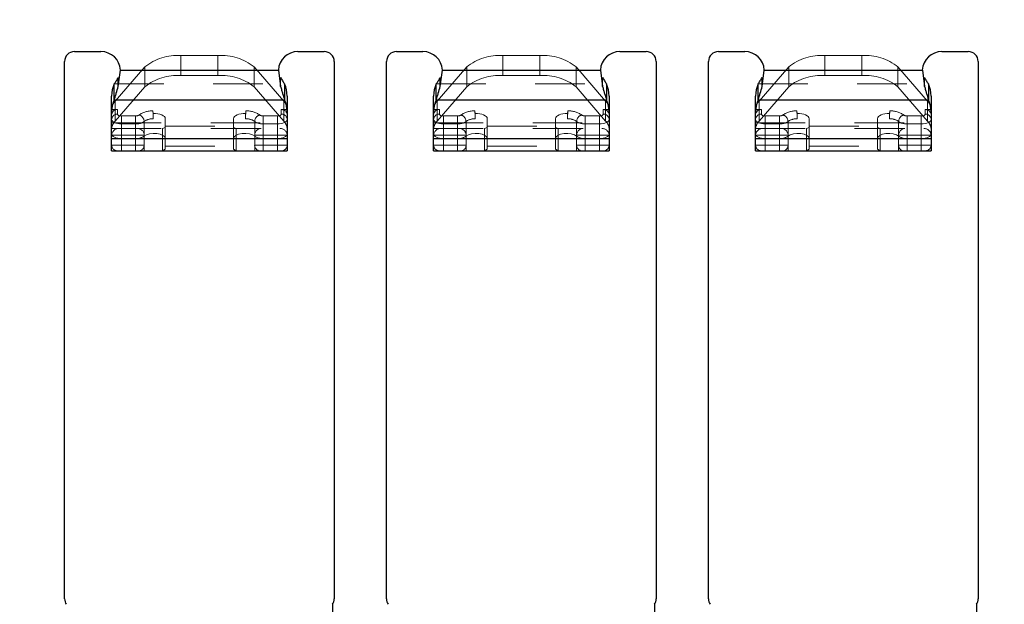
# Model space of a CAD drawing. Header units: inches. Extents: x -57.7 to -21.7, y -3.8 to 19.3.
# Tile 14 of 70: x -51.6 to -49.6, y 12.3 to 13.5. Entities that reach past the tile are written whole.
import ezdxf

# ---------------------------------------------------------------- set-up
doc = ezdxf.new("R2010")
doc.units = ezdxf.units.IN
doc.header["$LTSCALE"] = 0.5
doc.header["$MEASUREMENT"] = 0
doc.linetypes.add('HIDDEN', pattern=[0.225, 0.15, -0.075])
doc.layers.add('APP-M-S', color=30, linetype='Continuous')
doc.layers.add('PUN-M-S2', color=1, linetype='Continuous')

msp = doc.modelspace()

# ---------------------------------------------------------------- hatches: boundary and pattern name
at = {"layer": 'PUN-M-S2'}
h = msp.add_hatch(dxfattribs=at)
h.set_pattern_fill('ANSI31', color=256, scale=0.25, style=0)
h.paths.add_polyline_path([(-39.24528, 15.11856, 1), (-39.11828, 15.11856, 1)])
h.paths.add_polyline_path([(-39.95822, 14.99859, 0.3066784), (-40.11954, 15.1078), (-40.19402, 15.1078, 0.3066784), (-40.35533, 14.99859), (-40.41511, 14.84915, 0.0954146), (-40.42894, 14.77731), (-40.42894, 14.7478, 0.4142136), (-40.41394, 14.7328), (-40.34894, 14.7328, 0.4142136), (-40.33394, 14.7478), (-40.33394, 14.77731, -0.0954146), (-40.3269, 14.81387), (-40.26713, 14.96331, -0.3066784), (-40.19402, 15.0128), (-40.11954, 15.0128, -0.3066784), (-40.04643, 14.96331), (-39.98665, 14.81387, -0.0954146), (-39.97961, 14.77731), (-39.97961, 14.7478, 0.4142136), (-39.96461, 14.7328), (-39.89961, 14.7328, 0.4142136), (-39.88461, 14.7478), (-39.88461, 14.77731, 0.0954146), (-39.89845, 14.84915)])
h.paths.add_polyline_path([(-39.24528, 11.86856, 1), (-39.11828, 11.86856, 1)])
h.paths.add_polyline_path([(-40.11954, 11.87932, 0.3066784), (-39.95822, 11.98853), (-39.89845, 12.13797, 0.0954146), (-39.88461, 12.20981), (-39.88461, 12.23932, 0.4142136), (-39.89961, 12.25432), (-39.96461, 12.25432, 0.4142136), (-39.97961, 12.23932), (-39.97961, 12.20981, -0.0954146), (-39.98665, 12.17326), (-40.04643, 12.02382, -0.3066784), (-40.11954, 11.97432), (-40.19402, 11.97432, -0.3066784), (-40.26713, 12.02382), (-40.3269, 12.17326, -0.0954146), (-40.33394, 12.20981), (-40.33394, 12.23932, 0.4142136), (-40.34894, 12.25432), (-40.41394, 12.25432, 0.4142136), (-40.42894, 12.23932), (-40.42894, 12.20981, 0.0954146), (-40.41511, 12.13797), (-40.35533, 11.98853, 0.3066784), (-40.19402, 11.87932)])
h.paths.add_polyline_path([(-41.18461, 12.30347), (-41.18461, 13.38847, 0.4142136), (-41.20461, 13.40847), (-41.25796, 13.40847, 0.3988719), (-41.29727, 13.37117), (-41.2929, 13.34945), (-41.28486, 13.32839, -0.074975), (-41.27961, 13.29356), (-41.27961, 12.29847, 0.4142136), (-41.26461, 12.28347), (-41.20461, 12.28347, 0.4142136)])
h.paths.add_polyline_path([(-41.63394, 12.29847), (-41.63394, 13.29356, -0.074975), (-41.62869, 13.32839), (-41.62066, 13.34945), (-41.61628, 13.37117, 0.3988719), (-41.6556, 13.40847), (-41.70894, 13.40847, 0.4142136), (-41.72894, 13.38847), (-41.72894, 12.30347, 0.4142136), (-41.70894, 12.28347), (-41.64894, 12.28347, 0.4142136)])
h.paths.add_polyline_path([(-41.83461, 13.59866), (-41.83461, 14.68366, 0.4142136), (-41.85461, 14.70366), (-41.91461, 14.70366, 0.4142136), (-41.92961, 14.68866), (-41.92961, 13.69356, -0.074975), (-41.93486, 13.65873), (-41.9429, 13.63767), (-41.94727, 13.61596, 0.3988719), (-41.90796, 13.57866), (-41.85461, 13.57866, 0.4142136)])
h.paths.add_polyline_path([(-42.82568, 12.24991), (-42.82568, 12.29448, 0.7832708), (-42.86835, 12.30501, -0.2786513), (-42.88578, 12.29448), (-42.91426, 12.29448, -0.3888787), (-42.93387, 12.31245), (-42.93394, 12.31331), (-42.93777, 12.35707, 0.3888787), (-42.94773, 12.3662), (-43.00568, 12.3662, 0.4142136), (-43.02568, 12.3462), (-43.02568, 12.29251), (-43.02568, 12.24867), (-43.02568, 12.1982, 0.4142136), (-43.00568, 12.1782), (-42.94773, 12.1782, 0.3888787), (-42.93777, 12.18733), (-42.93394, 12.23108), (-42.93387, 12.23194, -0.3888787), (-42.91426, 12.24991), (-42.88578, 12.24991, -0.2786513), (-42.86835, 12.23938, 0.7832708)])
h.paths.add_polyline_path([(-43.13788, 12.24867), (-43.13788, 12.29251), (-43.13788, 12.3462, 0.4142136), (-43.15788, 12.3662), (-43.21582, 12.3662, 0.3888787), (-43.22578, 12.35707), (-43.22961, 12.31331), (-43.22969, 12.31245, -0.3888787), (-43.2493, 12.29448), (-43.27778, 12.29448, -0.2786513), (-43.2952, 12.30501, 0.7832708), (-43.33788, 12.29448), (-43.33788, 12.24991, 0.7832708), (-43.2952, 12.23938, -0.2786513), (-43.27778, 12.24991), (-43.2493, 12.24991, -0.3888787), (-43.22969, 12.23194), (-43.22961, 12.23108), (-43.22578, 12.18733, 0.3888787), (-43.21582, 12.1782), (-43.15788, 12.1782, 0.4142136), (-43.13788, 12.1982)])
h.paths.add_polyline_path([(-43.13788, 14.69461), (-43.13788, 14.73846), (-43.13788, 14.78893, 0.4142136), (-43.15788, 14.80893), (-43.21582, 14.80893, 0.3888787), (-43.22578, 14.7998), (-43.22961, 14.75604), (-43.22969, 14.75518, -0.3888787), (-43.2493, 14.73721), (-43.27778, 14.73721, -0.2786513), (-43.2952, 14.74774, 0.7832708), (-43.33788, 14.73721), (-43.33788, 14.69264, 0.7832708), (-43.2952, 14.68211, -0.2786513), (-43.27778, 14.69264), (-43.2493, 14.69264, -0.3888787), (-43.22969, 14.67467), (-43.22961, 14.67381), (-43.22578, 14.63006, 0.3888787), (-43.21582, 14.62093), (-43.15788, 14.62093, 0.4142136), (-43.13788, 14.64093)])
h.paths.add_polyline_path([(-42.82568, 14.69264), (-42.82568, 14.73721, 0.7832708), (-42.86835, 14.74774, -0.2786513), (-42.88578, 14.73721), (-42.91426, 14.73721, -0.3888787), (-42.93387, 14.75518), (-42.93394, 14.75604), (-42.93777, 14.7998, 0.3888787), (-42.94773, 14.80893), (-43.00568, 14.80893, 0.4142136), (-43.02568, 14.78893), (-43.02568, 14.73846), (-43.02568, 14.69461), (-43.02568, 14.64093, 0.4142136), (-43.00568, 14.62093), (-42.94773, 14.62093, 0.3888787), (-42.93777, 14.63006), (-42.93394, 14.67381), (-42.93387, 14.67467, -0.3888787), (-42.91426, 14.69264), (-42.88578, 14.69264, -0.2786513), (-42.86835, 14.68211, 0.7832708)])
h.paths.add_polyline_path([(-51.69199, 13.3889), (-51.69199, 13.59823, -0.1191534), (-51.69727, 13.61596), (-51.74103, 13.61596), (-51.74643, 13.60972, -0.1934262), (-51.81954, 13.58687), (-51.89402, 13.58687, -0.1934262), (-51.96713, 13.60972), (-51.97253, 13.61596), (-52.01628, 13.61596, -0.1191534), (-52.02157, 13.59823), (-52.02157, 13.3889, -0.1191534), (-52.01628, 13.37117), (-51.97253, 13.37117), (-51.96713, 13.3774, -0.1934262), (-51.89402, 13.40026), (-51.81954, 13.40026, -0.1934262), (-51.74643, 13.3774), (-51.74103, 13.37117), (-51.69727, 13.37117, -0.1191534)])
h.paths.add_polyline_path([(-42.28394, 13.69356), (-42.28394, 14.68866, 0.4142136), (-42.29894, 14.70366), (-42.35894, 14.70366, 0.4142136), (-42.37894, 14.68366), (-42.37894, 13.59866, 0.4142136), (-42.35894, 13.57866), (-42.3056, 13.57866, 0.3988719), (-42.26628, 13.61596), (-42.27066, 13.63767), (-42.27869, 13.65873, -0.074975)])
h.paths.add_polyline_path([(-53.23178, 15.30606), (-53.23178, 15.49356), (-53.98178, 15.49356), (-53.98178, 11.49356), (-53.23178, 11.49356), (-53.23178, 11.68106), (-53.88178, 11.68106), (-53.88178, 11.88347, 0.0548242), (-53.84402, 11.87932), (-53.76954, 11.87932, 0.3066784), (-53.60822, 11.98853), (-53.54845, 12.13797, 0.0954146), (-53.53461, 12.20981), (-53.53461, 12.23932, 0.1697745), (-53.53788, 12.24867), (-53.53788, 12.29251, 0.1459542), (-53.53461, 12.30347), (-53.53461, 13.38847, 0.4142136), (-53.55461, 13.40847), (-53.60796, 13.40847, 0.2152504), (-53.63749, 13.39514), (-53.63749, 13.59199, 0.2152504), (-53.60796, 13.57866), (-53.55461, 13.57866, 0.4142136), (-53.53461, 13.59866), (-53.53461, 14.68366, 0.1459542), (-53.53788, 14.69461), (-53.53788, 14.73846, 0.1697745), (-53.53461, 14.7478), (-53.53461, 14.77731, 0.0954146), (-53.54845, 14.84915), (-53.60822, 14.99859, 0.3066784), (-53.76954, 15.1078), (-53.84402, 15.1078, 0.0548242), (-53.88178, 15.10365), (-53.88178, 15.30606)])
h.paths.add_polyline_path([(-51.81954, 13.58687, 0.1934262), (-51.74643, 13.60972), (-51.74643, 13.61596), (-51.81954, 13.61596)], flags=16)
h.paths.add_polyline_path([(-51.81954, 13.58687), (-51.81954, 13.61596), (-51.89402, 13.61596), (-51.89402, 13.58687)], flags=16)
h.paths.add_polyline_path([(-51.89402, 13.58687), (-51.89402, 13.61596), (-51.96713, 13.61596), (-51.96713, 13.60972, 0.1934262)], flags=16)
h.paths.add_polyline_path([(-51.89402, 13.37117), (-51.89402, 13.40026, 0.1934262), (-51.96713, 13.3774), (-51.96713, 13.37117)], flags=16)
h.paths.add_polyline_path([(-51.81954, 13.37117), (-51.81954, 13.40026), (-51.89402, 13.40026), (-51.89402, 13.37117)], flags=16)
h.paths.add_polyline_path([(-51.74643, 13.3774, 0.1934262), (-51.81954, 13.40026), (-51.81954, 13.37117), (-51.74643, 13.37117)], flags=16)
h.paths.add_polyline_path([(-53.54528, 15.11856, -1), (-53.41828, 15.11856, -1)], flags=0)
h.paths.add_polyline_path([(-53.54528, 11.86856, -1), (-53.41828, 11.86856, -1)], flags=0)
h.paths.add_polyline_path([(-53.23178, 12.53162), (-53.23178, 15.10365, 0.2476897), (-53.35533, 14.99859), (-53.41511, 14.84915, 0.0954146), (-53.42894, 14.77731), (-53.42894, 14.7478, 0.1697745), (-53.42568, 14.73846), (-53.42568, 14.69461, 0.1459542), (-53.42894, 14.68366), (-53.42894, 13.59866, 0.4142136), (-53.40894, 13.57866), (-53.3556, 13.57866, 0.2152504), (-53.32607, 13.59199), (-53.32607, 13.39514, 0.2152504), (-53.3556, 13.40847), (-53.40894, 13.40847, 0.4142136), (-53.42894, 13.38847), (-53.42894, 12.30347, 0.1459542), (-53.42568, 12.29251), (-53.42568, 12.24867, 0.1697745), (-53.42894, 12.23932), (-53.42894, 12.20981, 0.0954146), (-53.41511, 12.13797), (-53.35533, 11.98853, 0.2476897), (-53.23178, 11.88347)], flags=0)
h.paths.add_polyline_path([(-53.54528, 15.11856, 1), (-53.41828, 15.11856, 1)], flags=0)
h.paths.add_polyline_path([(-53.41828, 11.86856, 1), (-53.54528, 11.86856, 1)], flags=0)
h.paths.add_polyline_path([(-53.23178, 15.10365), (-53.23178, 15.30606), (-53.88178, 15.30606), (-53.88178, 15.10365, -0.0548242), (-53.84402, 15.1078), (-53.76954, 15.1078, -0.3066784), (-53.60822, 14.99859), (-53.54845, 14.84915, -0.0954146), (-53.53461, 14.77731), (-53.53461, 14.7478, -0.1697745), (-53.53788, 14.73846), (-53.53788, 14.69461, -0.1459542), (-53.53461, 14.68366), (-53.53461, 13.59866, -0.4142136), (-53.55461, 13.57866), (-53.60796, 13.57866, -0.2152504), (-53.63749, 13.59199), (-53.63749, 13.39514, -0.2152504), (-53.60796, 13.40847), (-53.55461, 13.40847, -0.4142136), (-53.53461, 13.38847), (-53.53461, 12.30347, -0.1459542), (-53.53788, 12.29251), (-53.53788, 12.24867, -0.1697745), (-53.53461, 12.23932), (-53.53461, 12.20981, -0.0954146), (-53.54845, 12.13797), (-53.60822, 11.98853, -0.3066784), (-53.76954, 11.87932), (-53.84402, 11.87932, -0.0548242), (-53.88178, 11.88347), (-53.88178, 11.68106), (-53.23178, 11.68106), (-53.23178, 11.88347, -0.2476897), (-53.35533, 11.98853), (-53.41511, 12.13797, -0.0954146), (-53.42894, 12.20981), (-53.42894, 12.23932, -0.1697745), (-53.42568, 12.24867), (-53.42568, 12.29251, -0.1459542), (-53.42894, 12.30347), (-53.42894, 13.38847, -0.4142136), (-53.40894, 13.40847), (-53.3556, 13.40847, -0.2152504), (-53.32607, 13.39514), (-53.32607, 13.59199, -0.2152504), (-53.3556, 13.57866), (-53.40894, 13.57866, -0.4142136), (-53.42894, 13.59866), (-53.42894, 14.68366, -0.1459542), (-53.42568, 14.69461), (-53.42568, 14.73846, -0.1697745), (-53.42894, 14.7478), (-53.42894, 14.77731, -0.0954146), (-53.41511, 14.84915), (-53.35533, 14.99859, -0.2476897)], flags=16)

# ---------------------------------------------------------------- linework, layer by layer
at = {"layer": 'APP-M-S', "linetype": 'Continuous', "lineweight": 25}
for p, q in [((-51.45894, 13.40847), (-51.4056, 13.40847)), ((-51.00796, 13.40847), (-50.95461, 13.40847)), ((-50.80894, 13.40847), (-50.7556, 13.40847)), ((-50.35796, 13.40847), (-50.30461, 13.40847)), ((-50.15894, 13.40847), (-50.1056, 13.40847)), ((-49.70796, 13.40847), (-49.65461, 13.40847)), ((-51.47894, 12.30347), (-51.47894, 13.38847)), ((-50.93461, 13.38847), (-50.93461, 12.30347)), ((-50.82894, 12.30347), (-50.82894, 13.38847)), ((-50.28461, 13.38847), (-50.28461, 12.30347)), ((-50.17894, 12.30347), (-50.17894, 13.38847)), ((-49.63461, 13.38847), (-49.63461, 12.30347)), ((-51.37066, 13.3383), (-51.36628, 13.37117)), ((-51.36628, 13.37117), (-51.04727, 13.37117)), ((-51.04727, 13.37117), (-51.0429, 13.3383)), ((-50.72066, 13.3383), (-50.71628, 13.37117)), ((-50.71628, 13.37117), (-50.39727, 13.37117)), ((-50.39727, 13.37117), (-50.3929, 13.3383)), ((-50.07066, 13.3383), (-50.06628, 13.37117)), ((-50.06628, 13.37117), (-49.74727, 13.37117)), ((-49.74727, 13.37117), (-49.7429, 13.3383)), ((-51.37869, 13.31131), (-51.37869, 13.34333)), ((-51.37066, 13.3383), (-51.37066, 13.35588)), ((-51.0429, 13.3383), (-51.0429, 13.35588)), ((-51.03486, 13.34333), (-51.03486, 13.31131)), ((-50.72869, 13.31131), (-50.72869, 13.34333)), ((-50.72066, 13.3383), (-50.72066, 13.35588)), ((-50.3929, 13.3383), (-50.3929, 13.35588)), ((-50.38486, 13.34333), (-50.38486, 13.31131)), ((-50.07869, 13.31131), (-50.07869, 13.34333)), ((-50.07066, 13.3383), (-50.07066, 13.35588)), ((-49.7429, 13.3383), (-49.7429, 13.35588)), ((-49.73486, 13.34333), (-49.73486, 13.31131)), ((-51.38394, 13.20805), (-51.38394, 13.3187)), ((-51.02961, 13.3187), (-51.02961, 13.20805)), ((-50.73394, 13.20805), (-50.73394, 13.3187)), ((-50.37961, 13.3187), (-50.37961, 13.20805)), ((-50.08394, 13.20805), (-50.08394, 13.3187)), ((-49.72961, 13.3187), (-49.72961, 13.20805)), ((-51.37869, 13.31131), (-51.03486, 13.31131)), ((-50.72869, 13.31131), (-50.38486, 13.31131)), ((-50.07869, 13.31131), (-49.73486, 13.31131)), ((-51.38394, 13.23284), (-51.02961, 13.23284)), ((-50.73394, 13.23284), (-50.37961, 13.23284)), ((-50.08394, 13.23284), (-49.72961, 13.23284)), ((-51.38394, 13.20805), (-51.02961, 13.20805)), ((-50.73394, 13.20805), (-50.37961, 13.20805)), ((-50.08394, 13.20805), (-49.72961, 13.20805)), ((-50.93788, 12.29251), (-50.93788, 12.24867)), ((-50.28788, 12.29251), (-50.28788, 12.24867)), ((-49.63788, 12.29251), (-49.63788, 12.24867))]:
    msp.add_line(p, q, dxfattribs=at)
at = {"layer": 'APP-M-S', "linetype": 'HIDDEN', "lineweight": 18}
for p, q in [((-51.16954, 13.40026), (-51.24402, 13.40026)), ((-51.24402, 13.40026), (-51.24402, 13.3601)), ((-51.16954, 13.40026), (-51.16954, 13.3601)), ((-50.51954, 13.40026), (-50.59402, 13.40026)), ((-50.59402, 13.40026), (-50.59402, 13.3601)), ((-50.51954, 13.40026), (-50.51954, 13.3601)), ((-49.86954, 13.40026), (-49.94402, 13.40026)), ((-49.94402, 13.40026), (-49.94402, 13.3601)), ((-49.86954, 13.40026), (-49.86954, 13.3601)), ((-51.31713, 13.3774), (-51.3769, 13.3084)), ((-51.36628, 13.37117), (-51.04727, 13.37117)), ((-51.31713, 13.3774), (-51.31713, 13.33724)), ((-51.16954, 13.3601), (-51.24402, 13.3601)), ((-51.03665, 13.3084), (-51.09643, 13.3774)), ((-51.09643, 13.3774), (-51.09643, 13.33724)), ((-50.66713, 13.3774), (-50.7269, 13.3084)), ((-50.71628, 13.37117), (-50.39727, 13.37117)), ((-50.66713, 13.3774), (-50.66713, 13.33724)), ((-50.51954, 13.3601), (-50.59402, 13.3601)), ((-50.38665, 13.3084), (-50.44643, 13.3774)), ((-50.44643, 13.3774), (-50.44643, 13.33724)), ((-50.01713, 13.3774), (-50.0769, 13.3084)), ((-50.06628, 13.37117), (-49.74727, 13.37117)), ((-50.01713, 13.3774), (-50.01713, 13.33724)), ((-49.86954, 13.3601), (-49.94402, 13.3601)), ((-49.73665, 13.3084), (-49.79643, 13.3774)), ((-49.79643, 13.3774), (-49.79643, 13.33724)), ((-51.37869, 13.34333), (-51.03486, 13.34333)), ((-50.72869, 13.34333), (-50.38486, 13.34333)), ((-50.07869, 13.34333), (-49.73486, 13.34333)), ((-51.31713, 13.33724), (-51.3769, 13.26824)), ((-51.03665, 13.26824), (-51.09643, 13.33724)), ((-50.66713, 13.33724), (-50.7269, 13.26824)), ((-50.38665, 13.26824), (-50.44643, 13.33724)), ((-50.01713, 13.33724), (-50.0769, 13.26824)), ((-49.73665, 13.26824), (-49.79643, 13.33724)), ((-51.3769, 13.3084), (-51.3769, 13.26824)), ((-51.03665, 13.3084), (-51.03665, 13.26824)), ((-50.7269, 13.3084), (-50.7269, 13.26824)), ((-50.38665, 13.3084), (-50.38665, 13.26824)), ((-50.0769, 13.3084), (-50.0769, 13.26824)), ((-49.73665, 13.3084), (-49.73665, 13.26824)), ((-51.38394, 13.29152), (-51.37213, 13.29152)), ((-51.37213, 13.29152), (-51.37213, 13.28209)), ((-51.29998, 13.28343), (-51.30085, 13.28887)), ((-51.29998, 13.27295), (-51.29998, 13.28343)), ((-51.11271, 13.28887), (-51.11358, 13.28343)), ((-51.11358, 13.28343), (-51.11358, 13.27295)), ((-51.04142, 13.29152), (-51.02961, 13.29152)), ((-51.04142, 13.29152), (-51.04142, 13.28209)), ((-50.73394, 13.29152), (-50.72213, 13.29152)), ((-50.72213, 13.29152), (-50.72213, 13.28209)), ((-50.64998, 13.28343), (-50.65085, 13.28887)), ((-50.64998, 13.27295), (-50.64998, 13.28343)), ((-50.46271, 13.28887), (-50.46358, 13.28343)), ((-50.46358, 13.28343), (-50.46358, 13.27295)), ((-50.39142, 13.29152), (-50.37961, 13.29152)), ((-50.39142, 13.29152), (-50.39142, 13.28209)), ((-50.08394, 13.29152), (-50.07213, 13.29152)), ((-50.07213, 13.29152), (-50.07213, 13.28209)), ((-49.99998, 13.28343), (-50.00085, 13.28887)), ((-49.99998, 13.27295), (-49.99998, 13.28343)), ((-49.81271, 13.28887), (-49.81358, 13.28343)), ((-49.81358, 13.28343), (-49.81358, 13.27295)), ((-49.74142, 13.29152), (-49.72961, 13.29152)), ((-49.74142, 13.29152), (-49.74142, 13.28209)), ((-51.38394, 13.26486), (-51.02961, 13.26486)), ((-51.36426, 13.20805), (-51.36426, 13.27846)), ((-51.36426, 13.27846), (-51.33578, 13.27846)), ((-51.36426, 13.26253), (-51.33578, 13.26253)), ((-51.33578, 13.20805), (-51.33578, 13.27846)), ((-51.31835, 13.26739), (-51.31835, 13.20805)), ((-51.27568, 13.21151), (-51.27568, 13.273)), ((-51.13788, 13.21151), (-51.13788, 13.273)), ((-51.0952, 13.20805), (-51.0952, 13.26739)), ((-51.07778, 13.27846), (-51.07778, 13.20805)), ((-51.0493, 13.27846), (-51.07778, 13.27846)), ((-51.0493, 13.26253), (-51.07778, 13.26253)), ((-51.0493, 13.27846), (-51.0493, 13.20805)), ((-50.73394, 13.26486), (-50.37961, 13.26486)), ((-50.71426, 13.20805), (-50.71426, 13.27846)), ((-50.71426, 13.27846), (-50.68578, 13.27846)), ((-50.71426, 13.26253), (-50.68578, 13.26253)), ((-50.68578, 13.20805), (-50.68578, 13.27846)), ((-50.66835, 13.26739), (-50.66835, 13.20805)), ((-50.62568, 13.21151), (-50.62568, 13.273)), ((-50.48788, 13.21151), (-50.48788, 13.273)), ((-50.4452, 13.20805), (-50.4452, 13.26739)), ((-50.42778, 13.27846), (-50.42778, 13.20805)), ((-50.3993, 13.27846), (-50.42778, 13.27846)), ((-50.3993, 13.26253), (-50.42778, 13.26253)), ((-50.3993, 13.27846), (-50.3993, 13.20805)), ((-50.08394, 13.26486), (-49.72961, 13.26486)), ((-50.06426, 13.20805), (-50.06426, 13.27846)), ((-50.06426, 13.27846), (-50.03578, 13.27846)), ((-50.06426, 13.26253), (-50.03578, 13.26253)), ((-50.03578, 13.20805), (-50.03578, 13.27846)), ((-50.01835, 13.26739), (-50.01835, 13.20805)), ((-49.97568, 13.21151), (-49.97568, 13.273)), ((-49.83788, 13.21151), (-49.83788, 13.273)), ((-49.7952, 13.20805), (-49.7952, 13.26739)), ((-49.77778, 13.27846), (-49.77778, 13.20805)), ((-49.7493, 13.27846), (-49.77778, 13.27846)), ((-49.7493, 13.26253), (-49.77778, 13.26253)), ((-49.7493, 13.27846), (-49.7493, 13.20805)), ((-51.38394, 13.25333), (-51.02961, 13.25333)), ((-51.31835, 13.23977), (-51.38394, 13.23977)), ((-51.27568, 13.25494), (-51.28097, 13.25333)), ((-51.28097, 13.25333), (-51.28097, 13.20805)), ((-51.27568, 13.25777), (-51.13788, 13.25777)), ((-51.13259, 13.25333), (-51.13788, 13.25494)), ((-51.13259, 13.20805), (-51.13259, 13.25333)), ((-51.0952, 13.23977), (-51.02961, 13.23977)), ((-50.73394, 13.25333), (-50.37961, 13.25333)), ((-50.66835, 13.23977), (-50.73394, 13.23977)), ((-50.62568, 13.25494), (-50.63097, 13.25333)), ((-50.63097, 13.25333), (-50.63097, 13.20805)), ((-50.62568, 13.25777), (-50.48788, 13.25777)), ((-50.48259, 13.25333), (-50.48788, 13.25494)), ((-50.48259, 13.20805), (-50.48259, 13.25333)), ((-50.4452, 13.23977), (-50.37961, 13.23977)), ((-50.08394, 13.25333), (-49.72961, 13.25333)), ((-50.01835, 13.23977), (-50.08394, 13.23977)), ((-49.97568, 13.25494), (-49.98097, 13.25333)), ((-49.98097, 13.25333), (-49.98097, 13.20805)), ((-49.97568, 13.25777), (-49.83788, 13.25777)), ((-49.83259, 13.25333), (-49.83788, 13.25494)), ((-49.83259, 13.20805), (-49.83259, 13.25333)), ((-49.7952, 13.23977), (-49.72961, 13.23977)), ((-51.31835, 13.21986), (-51.38394, 13.21986)), ((-51.36426, 13.23284), (-51.33578, 13.23284)), ((-51.0952, 13.21986), (-51.02961, 13.21986)), ((-51.07778, 13.23284), (-51.0493, 13.23284)), ((-50.66835, 13.21986), (-50.73394, 13.21986)), ((-50.71426, 13.23284), (-50.68578, 13.23284)), ((-50.4452, 13.21986), (-50.37961, 13.21986)), ((-50.42778, 13.23284), (-50.3993, 13.23284)), ((-50.01835, 13.21986), (-50.08394, 13.21986)), ((-50.06426, 13.23284), (-50.03578, 13.23284)), ((-49.7952, 13.21986), (-49.72961, 13.21986)), ((-49.77778, 13.23284), (-49.7493, 13.23284)), ((-51.27568, 13.21151), (-51.28097, 13.20805)), ((-51.27568, 13.21761), (-51.13788, 13.21761)), ((-51.13259, 13.20805), (-51.13788, 13.21151)), ((-50.62568, 13.21151), (-50.63097, 13.20805)), ((-50.62568, 13.21761), (-50.48788, 13.21761)), ((-50.48259, 13.20805), (-50.48788, 13.21151)), ((-49.97568, 13.21151), (-49.98097, 13.20805)), ((-49.97568, 13.21761), (-49.83788, 13.21761)), ((-49.83259, 13.20805), (-49.83788, 13.21151))]:
    msp.add_line(p, q, dxfattribs=at)
at = {"layer": 'APP-M-S', "linetype": 'HIDDEN', "lineweight": 18, "flags": 128}
for points in [[(-51.36628, 13.37117), (-51.36628, 13.37117)], [(-51.04727, 13.37117), (-51.04727, 13.37117)], [(-50.71628, 13.37117), (-50.71628, 13.37117)], [(-50.39727, 13.37117), (-50.39727, 13.37117)], [(-50.06628, 13.37117), (-50.06628, 13.37117)], [(-49.74727, 13.37117), (-49.74727, 13.37117)], [(-51.37213, 13.28209), (-51.37198, 13.28138), (-51.37153, 13.2807), (-51.37081, 13.28007), (-51.36983, 13.27952), (-51.36863, 13.27907), (-51.36727, 13.27873), (-51.36579, 13.27853), (-51.36426, 13.27846)], [(-51.29998, 13.28343), (-51.29533, 13.28337), (-51.29082, 13.28287), (-51.28662, 13.28195), (-51.28291, 13.28066), (-51.27985, 13.27905), (-51.27756, 13.27718), (-51.27615, 13.27514), (-51.27568, 13.273)], [(-51.13788, 13.273), (-51.1374, 13.27514), (-51.13599, 13.27718), (-51.13371, 13.27905), (-51.13065, 13.28066), (-51.12694, 13.28195), (-51.12274, 13.28287), (-51.11822, 13.28337), (-51.11358, 13.28343)], [(-51.04142, 13.28209), (-51.04158, 13.28138), (-51.04202, 13.2807), (-51.04275, 13.28007), (-51.04373, 13.27952), (-51.04492, 13.27907), (-51.04628, 13.27873), (-51.04776, 13.27853), (-51.0493, 13.27846)], [(-50.72213, 13.28209), (-50.72198, 13.28138), (-50.72153, 13.2807), (-50.72081, 13.28007), (-50.71983, 13.27952), (-50.71863, 13.27907), (-50.71727, 13.27873), (-50.71579, 13.27853), (-50.71426, 13.27846)], [(-50.64998, 13.28343), (-50.64533, 13.28337), (-50.64082, 13.28287), (-50.63662, 13.28195), (-50.63291, 13.28066), (-50.62985, 13.27905), (-50.62756, 13.27718), (-50.62615, 13.27514), (-50.62568, 13.273)], [(-50.48788, 13.273), (-50.4874, 13.27514), (-50.48599, 13.27718), (-50.48371, 13.27905), (-50.48065, 13.28066), (-50.47694, 13.28195), (-50.47274, 13.28287), (-50.46822, 13.28337), (-50.46358, 13.28343)], [(-50.39142, 13.28209), (-50.39158, 13.28138), (-50.39202, 13.2807), (-50.39275, 13.28007), (-50.39373, 13.27952), (-50.39492, 13.27907), (-50.39628, 13.27873), (-50.39776, 13.27853), (-50.3993, 13.27846)], [(-50.07213, 13.28209), (-50.07198, 13.28138), (-50.07153, 13.2807), (-50.07081, 13.28007), (-50.06983, 13.27952), (-50.06863, 13.27907), (-50.06727, 13.27873), (-50.06579, 13.27853), (-50.06426, 13.27846)], [(-49.99998, 13.28343), (-49.99533, 13.28337), (-49.99082, 13.28287), (-49.98662, 13.28195), (-49.98291, 13.28066), (-49.97985, 13.27905), (-49.97756, 13.27718), (-49.97615, 13.27514), (-49.97568, 13.273)], [(-49.83788, 13.273), (-49.8374, 13.27514), (-49.83599, 13.27718), (-49.83371, 13.27905), (-49.83065, 13.28066), (-49.82694, 13.28195), (-49.82274, 13.28287), (-49.81822, 13.28337), (-49.81358, 13.28343)], [(-49.74142, 13.28209), (-49.74158, 13.28138), (-49.74202, 13.2807), (-49.74275, 13.28007), (-49.74373, 13.27952), (-49.74492, 13.27907), (-49.74628, 13.27873), (-49.74776, 13.27853), (-49.7493, 13.27846)], [(-51.38394, 13.27162), (-51.38357, 13.26984), (-51.38245, 13.26814), (-51.38063, 13.26657), (-51.37818, 13.26519), (-51.37519, 13.26406), (-51.37179, 13.26322), (-51.3681, 13.2627), (-51.36426, 13.26253)], [(-51.02961, 13.27162), (-51.02999, 13.26984), (-51.03111, 13.26814), (-51.03293, 13.26657), (-51.03538, 13.26519), (-51.03836, 13.26406), (-51.04176, 13.26322), (-51.04546, 13.2627), (-51.0493, 13.26253)], [(-50.73394, 13.27162), (-50.73357, 13.26984), (-50.73245, 13.26814), (-50.73063, 13.26657), (-50.72818, 13.26519), (-50.72519, 13.26406), (-50.72179, 13.26322), (-50.7181, 13.2627), (-50.71426, 13.26253)], [(-50.37961, 13.27162), (-50.37999, 13.26984), (-50.38111, 13.26814), (-50.38293, 13.26657), (-50.38538, 13.26519), (-50.38836, 13.26406), (-50.39176, 13.26322), (-50.39546, 13.2627), (-50.3993, 13.26253)], [(-50.08394, 13.27162), (-50.08357, 13.26984), (-50.08245, 13.26814), (-50.08063, 13.26657), (-50.07818, 13.26519), (-50.07519, 13.26406), (-50.07179, 13.26322), (-50.0681, 13.2627), (-50.06426, 13.26253)], [(-49.72961, 13.27162), (-49.72999, 13.26984), (-49.73111, 13.26814), (-49.73293, 13.26657), (-49.73538, 13.26519), (-49.73836, 13.26406), (-49.74176, 13.26322), (-49.74546, 13.2627), (-49.7493, 13.26253)], [(-51.38394, 13.24193), (-51.38357, 13.24016), (-51.38245, 13.23845), (-51.38063, 13.23688), (-51.37818, 13.23551), (-51.37519, 13.23438), (-51.37179, 13.23354), (-51.3681, 13.23302), (-51.36426, 13.23284)], [(-51.31835, 13.23771), (-51.31382, 13.24046), (-51.3076, 13.24238), (-51.30036, 13.24325), (-51.29289, 13.24299), (-51.28602, 13.24162), (-51.28049, 13.23929), (-51.27691, 13.23625), (-51.27568, 13.23284)], [(-51.13788, 13.23284), (-51.13664, 13.23625), (-51.13306, 13.23929), (-51.12754, 13.24162), (-51.12067, 13.24299), (-51.1132, 13.24325), (-51.10596, 13.24238), (-51.09973, 13.24046), (-51.0952, 13.23771)], [(-51.0493, 13.23284), (-51.04546, 13.23302), (-51.04176, 13.23354), (-51.03836, 13.23438), (-51.03538, 13.23551), (-51.03293, 13.23688), (-51.03111, 13.23845), (-51.02999, 13.24016), (-51.02961, 13.24193)], [(-50.73394, 13.24193), (-50.73357, 13.24016), (-50.73245, 13.23845), (-50.73063, 13.23688), (-50.72818, 13.23551), (-50.72519, 13.23438), (-50.72179, 13.23354), (-50.7181, 13.23302), (-50.71426, 13.23284)], [(-50.66835, 13.23771), (-50.66382, 13.24046), (-50.6576, 13.24238), (-50.65036, 13.24325), (-50.64289, 13.24299), (-50.63602, 13.24162), (-50.63049, 13.23929), (-50.62691, 13.23625), (-50.62568, 13.23284)], [(-50.48788, 13.23284), (-50.48664, 13.23625), (-50.48306, 13.23929), (-50.47754, 13.24162), (-50.47067, 13.24299), (-50.4632, 13.24325), (-50.45596, 13.24238), (-50.44973, 13.24046), (-50.4452, 13.23771)], [(-50.3993, 13.23284), (-50.39546, 13.23302), (-50.39176, 13.23354), (-50.38836, 13.23438), (-50.38538, 13.23551), (-50.38293, 13.23688), (-50.38111, 13.23845), (-50.37999, 13.24016), (-50.37961, 13.24193)], [(-50.08394, 13.24193), (-50.08357, 13.24016), (-50.08245, 13.23845), (-50.08063, 13.23688), (-50.07818, 13.23551), (-50.07519, 13.23438), (-50.07179, 13.23354), (-50.0681, 13.23302), (-50.06426, 13.23284)], [(-50.01835, 13.23771), (-50.01382, 13.24046), (-50.0076, 13.24238), (-50.00036, 13.24325), (-49.99289, 13.24299), (-49.98602, 13.24162), (-49.98049, 13.23929), (-49.97691, 13.23625), (-49.97568, 13.23284)], [(-49.83788, 13.23284), (-49.83664, 13.23625), (-49.83306, 13.23929), (-49.82754, 13.24162), (-49.82067, 13.24299), (-49.8132, 13.24325), (-49.80596, 13.24238), (-49.79973, 13.24046), (-49.7952, 13.23771)], [(-49.7493, 13.23284), (-49.74546, 13.23302), (-49.74176, 13.23354), (-49.73836, 13.23438), (-49.73538, 13.23551), (-49.73293, 13.23688), (-49.73111, 13.23845), (-49.72999, 13.24016), (-49.72961, 13.24193)]]:
    msp.add_lwpolyline(points, dxfattribs=at)
at = {"layer": 'APP-M-S', "linetype": 'Continuous', "lineweight": 25}
for centre, radius, start, end in [((-51.45894, 13.38847), 0.02, 90, 180), ((-51.4056, 13.3691), 0.03937, 3.01733, 90), ((-51.00796, 13.3691), 0.03937, 90, 176.98267), ((-50.95461, 13.38847), 0.02, 0, 90), ((-50.80894, 13.38847), 0.02, 90, 180), ((-50.7556, 13.3691), 0.03937, 3.01733, 90), ((-50.35796, 13.3691), 0.03937, 90, 176.98267), ((-50.30461, 13.38847), 0.02, 0, 90), ((-50.15894, 13.38847), 0.02, 90, 180), ((-50.1056, 13.3691), 0.03937, 3.01733, 90), ((-49.70796, 13.3691), 0.03937, 90, 176.98267), ((-49.65461, 13.38847), 0.02, 0, 90), ((-51.32255, 13.31848), 0.06139, 156.12668, 179.79619), ((-51.091, 13.31848), 0.06139, 0.20381, 23.87332), ((-50.67255, 13.31848), 0.06139, 156.12668, 179.79619), ((-50.441, 13.31848), 0.06139, 0.20381, 23.87332), ((-50.02255, 13.31848), 0.06139, 156.12668, 179.79619), ((-49.791, 13.31848), 0.06139, 0.20381, 23.87332), ((-51.32255, 13.28647), 0.06139, 156.12668, 179.79619), ((-51.091, 13.28647), 0.06139, 0.20381, 23.87332), ((-50.67255, 13.28647), 0.06139, 156.12668, 179.79619), ((-50.441, 13.28647), 0.06139, 0.20381, 23.87332), ((-50.02255, 13.28647), 0.06139, 156.12668, 179.79619), ((-49.791, 13.28647), 0.06139, 0.20381, 23.87332), ((-51.45894, 12.30347), 0.02, 180, 213.21571), ((-50.95461, 12.30347), 0.02, 326.78429, 0), ((-50.80894, 12.30347), 0.02, 180, 213.21571), ((-50.30461, 12.30347), 0.02, 326.78429, 0), ((-50.15894, 12.30347), 0.02, 180, 213.21571), ((-49.65461, 12.30347), 0.02, 326.78429, 0)]:
    msp.add_arc(centre, radius, start, end, dxfattribs=at)
at = {"layer": 'APP-M-S', "linetype": 'HIDDEN', "lineweight": 18}
for centre, radius, start, end in [((-51.25214, 13.29787), 0.10271, 85.46561, 129.25487), ((-51.16142, 13.29787), 0.10271, 50.74513, 94.53439), ((-50.60214, 13.29787), 0.10271, 85.46561, 129.25487), ((-50.51142, 13.29787), 0.10271, 50.74513, 94.53439), ((-49.95214, 13.29787), 0.10271, 85.46561, 129.25487), ((-49.86142, 13.29787), 0.10271, 50.74513, 94.53439), ((-51.25214, 13.25771), 0.10271, 85.46561, 129.25487), ((-51.16142, 13.25771), 0.10271, 50.74513, 94.53439), ((-50.60214, 13.25771), 0.10271, 85.46561, 129.25487), ((-50.51142, 13.25771), 0.10271, 50.74513, 94.53439), ((-49.95214, 13.25771), 0.10271, 85.46561, 129.25487), ((-49.86142, 13.25771), 0.10271, 50.74513, 94.53439), ((-51.35805, 13.29063), 0.02591, 136.69458, 178.02612), ((-51.05551, 13.29063), 0.02591, 1.97388, 43.30542), ((-50.70805, 13.29063), 0.02591, 136.69458, 178.02612), ((-50.40551, 13.29063), 0.02591, 1.97388, 43.30542), ((-50.05805, 13.29063), 0.02591, 136.69458, 178.02612), ((-49.75551, 13.29063), 0.02591, 1.97388, 43.30542), ((-51.37276, 13.28033), 0.0112, 86.77879, 176.36795), ((-51.37276, 13.27091), 0.0112, 86.77879, 176.36795), ((-51.33514, 13.28961), 0.01117, 266.69482, 304.48305), ((-51.30191, 13.24196), 0.04692, 88.70028, 124.98438), ((-51.3324, 13.26681), 0.01406, 2.35454, 75.2074), ((-51.42861, 13.27392), 0.12864, 359.57065, 6.6746), ((-50.98495, 13.27392), 0.12864, 173.3254, 180.42935), ((-51.11165, 13.24196), 0.04692, 55.01562, 91.29972), ((-51.08116, 13.26681), 0.01406, 104.7926, 177.64546), ((-51.07842, 13.28961), 0.01117, 235.51695, 273.30518), ((-51.04079, 13.28033), 0.0112, 3.63205, 93.22121), ((-51.04079, 13.27091), 0.0112, 3.63205, 93.22121), ((-50.72276, 13.28033), 0.0112, 86.77879, 176.36795), ((-50.72276, 13.27091), 0.0112, 86.77879, 176.36795), ((-50.68514, 13.28961), 0.01117, 266.69482, 304.48305), ((-50.65191, 13.24196), 0.04692, 88.70028, 124.98438), ((-50.6824, 13.26681), 0.01406, 2.35454, 75.2074), ((-50.77861, 13.27392), 0.12864, 359.57065, 6.6746), ((-50.33495, 13.27392), 0.12864, 173.3254, 180.42935), ((-50.46165, 13.24196), 0.04692, 55.01562, 91.29972), ((-50.43116, 13.26681), 0.01406, 104.7926, 177.64546), ((-50.42842, 13.28961), 0.01117, 235.51695, 273.30518), ((-50.39079, 13.28033), 0.0112, 3.63205, 93.22121), ((-50.39079, 13.27091), 0.0112, 3.63205, 93.22121), ((-50.07276, 13.28033), 0.0112, 86.77879, 176.36795), ((-50.07276, 13.27091), 0.0112, 86.77879, 176.36795), ((-50.03514, 13.28961), 0.01117, 266.69482, 304.48305), ((-50.00191, 13.24196), 0.04692, 88.70028, 124.98438), ((-50.0324, 13.26681), 0.01406, 2.35454, 75.2074), ((-50.12861, 13.27392), 0.12864, 359.57065, 6.6746), ((-49.68495, 13.27392), 0.12864, 173.3254, 180.42935), ((-49.81165, 13.24196), 0.04692, 55.01562, 91.29972), ((-49.78116, 13.26681), 0.01406, 104.7926, 177.64546), ((-49.77842, 13.28961), 0.01117, 235.51695, 273.30518), ((-49.74079, 13.28033), 0.0112, 3.63205, 93.22121), ((-49.74079, 13.27091), 0.0112, 3.63205, 93.22121), ((-51.35805, 13.25047), 0.02591, 136.69458, 178.02612), ((-51.33417, 13.29042), 0.02793, 266.69482, 304.48305), ((-51.30068, 13.24213), 0.03083, 88.70028, 124.98438), ((-51.11288, 13.24213), 0.03083, 55.01562, 91.29972), ((-51.07939, 13.29042), 0.02793, 235.51695, 273.30518), ((-51.05551, 13.25047), 0.02591, 1.97388, 43.30542), ((-50.70805, 13.25047), 0.02591, 136.69458, 178.02612), ((-50.68417, 13.29042), 0.02793, 266.69482, 304.48305), ((-50.65068, 13.24213), 0.03083, 88.70028, 124.98438), ((-50.46288, 13.24213), 0.03083, 55.01562, 91.29972), ((-50.42939, 13.29042), 0.02793, 235.51695, 273.30518), ((-50.40551, 13.25047), 0.02591, 1.97388, 43.30542), ((-50.05805, 13.25047), 0.02591, 136.69458, 178.02612), ((-50.03417, 13.29042), 0.02793, 266.69482, 304.48305), ((-50.00068, 13.24213), 0.03083, 88.70028, 124.98438), ((-49.81288, 13.24213), 0.03083, 55.01562, 91.29972), ((-49.77939, 13.29042), 0.02793, 235.51695, 273.30518), ((-49.75551, 13.25047), 0.02591, 1.97388, 43.30542), ((-51.3694, 13.23874), 0.01458, 90, 175.94438), ((-51.33204, 13.23966), 0.01369, 0.45662, 86.62013), ((-51.08152, 13.23966), 0.01369, 93.37987, 179.54338), ((-51.04416, 13.23874), 0.01458, 4.05562, 90), ((-50.7194, 13.23874), 0.01458, 90, 175.94438), ((-50.68204, 13.23966), 0.01369, 0.45662, 86.62013), ((-50.43152, 13.23966), 0.01369, 93.37987, 179.54338), ((-50.39416, 13.23874), 0.01458, 4.05562, 90), ((-50.0694, 13.23874), 0.01458, 90, 175.94438), ((-50.03204, 13.23966), 0.01369, 0.45662, 86.62013), ((-49.78152, 13.23966), 0.01369, 93.37987, 179.54338), ((-49.74416, 13.23874), 0.01458, 4.05562, 90), ((-51.37213, 13.21986), 0.01181, 180, 270), ((-51.33417, 13.26073), 0.02793, 266.69482, 304.48305), ((-51.32953, 13.21922), 0.0112, 273.69542, 3.27088), ((-51.08403, 13.21922), 0.0112, 176.72912, 266.30458), ((-51.07939, 13.26073), 0.02793, 235.51695, 273.30518), ((-51.04142, 13.21986), 0.01181, 270, 0), ((-50.72213, 13.21986), 0.01181, 180, 270), ((-50.68417, 13.26073), 0.02793, 266.69482, 304.48305), ((-50.67953, 13.21922), 0.0112, 273.69542, 3.27088), ((-50.43403, 13.21922), 0.0112, 176.72912, 266.30458), ((-50.42939, 13.26073), 0.02793, 235.51695, 273.30518), ((-50.39142, 13.21986), 0.01181, 270, 0), ((-50.07213, 13.21986), 0.01181, 180, 270), ((-50.03417, 13.26073), 0.02793, 266.69482, 304.48305), ((-50.02953, 13.21922), 0.0112, 273.69542, 3.27088), ((-49.78403, 13.21922), 0.0112, 176.72912, 266.30458), ((-49.77939, 13.26073), 0.02793, 235.51695, 273.30518), ((-49.74142, 13.21986), 0.01181, 270, 0)]:
    msp.add_arc(centre, radius, start, end, dxfattribs=at)
at = {"layer": 'APP-M-S', "linetype": 'Continuous', "lineweight": 25}
for points, knots in [([(-51.37869, 13.34333), (-51.37737, 13.34519), (-51.37537, 13.34801), (-51.3727, 13.35236), (-51.37134, 13.35471), (-51.37066, 13.35588)], [0, 0, 0, 0, 0.49244, 0.7452649, 1, 1, 1, 1]), ([(-51.37869, 13.31131), (-51.378, 13.31336), (-51.37663, 13.31744), (-51.37395, 13.32623), (-51.37196, 13.33353), (-51.37066, 13.3383)], [0, 0, 0, 0, 0.2571913, 0.5143827, 1, 1, 1, 1]), ([(-51.0429, 13.35588), (-51.04158, 13.35363), (-51.03958, 13.35022), (-51.03691, 13.34614), (-51.03555, 13.34427), (-51.03486, 13.34333)], [0, 0, 0, 0, 0.49244, 0.7452649, 1, 1, 1, 1]), ([(-51.0429, 13.3383), (-51.04221, 13.33575), (-51.04083, 13.33065), (-51.03816, 13.3213), (-51.03617, 13.31526), (-51.03486, 13.31131)], [0, 0, 0, 0, 0.2571913, 0.5143827, 1, 1, 1, 1]), ([(-50.72869, 13.34333), (-50.72737, 13.34519), (-50.72537, 13.34801), (-50.7227, 13.35236), (-50.72134, 13.35471), (-50.72066, 13.35588)], [0, 0, 0, 0, 0.49244, 0.7452649, 1, 1, 1, 1]), ([(-50.72869, 13.31131), (-50.728, 13.31336), (-50.72663, 13.31744), (-50.72395, 13.32623), (-50.72196, 13.33353), (-50.72066, 13.3383)], [0, 0, 0, 0, 0.2571913, 0.5143827, 1, 1, 1, 1]), ([(-50.3929, 13.35588), (-50.39158, 13.35363), (-50.38958, 13.35022), (-50.38691, 13.34614), (-50.38555, 13.34427), (-50.38486, 13.34333)], [0, 0, 0, 0, 0.49244, 0.7452649, 1, 1, 1, 1]), ([(-50.3929, 13.3383), (-50.39221, 13.33575), (-50.39083, 13.33065), (-50.38816, 13.3213), (-50.38617, 13.31526), (-50.38486, 13.31131)], [0, 0, 0, 0, 0.2571913, 0.5143827, 1, 1, 1, 1]), ([(-50.07869, 13.34333), (-50.07737, 13.34519), (-50.07537, 13.34801), (-50.0727, 13.35236), (-50.07134, 13.35471), (-50.07066, 13.35588)], [0, 0, 0, 0, 0.49244, 0.7452649, 1, 1, 1, 1]), ([(-50.07869, 13.31131), (-50.078, 13.31336), (-50.07663, 13.31744), (-50.07395, 13.32623), (-50.07196, 13.33353), (-50.07066, 13.3383)], [0, 0, 0, 0, 0.2571913, 0.5143827, 1, 1, 1, 1]), ([(-49.7429, 13.35588), (-49.74158, 13.35363), (-49.73958, 13.35022), (-49.73691, 13.34614), (-49.73555, 13.34427), (-49.73486, 13.34333)], [0, 0, 0, 0, 0.49244, 0.7452649, 1, 1, 1, 1]), ([(-49.7429, 13.3383), (-49.74221, 13.33575), (-49.74083, 13.33065), (-49.73816, 13.3213), (-49.73617, 13.31526), (-49.73486, 13.31131)], [0, 0, 0, 0, 0.2571913, 0.5143827, 1, 1, 1, 1])]:
    msp.add_open_spline(points, degree=3, knots=knots, dxfattribs=at)

doc.saveas('drawing.dxf')
